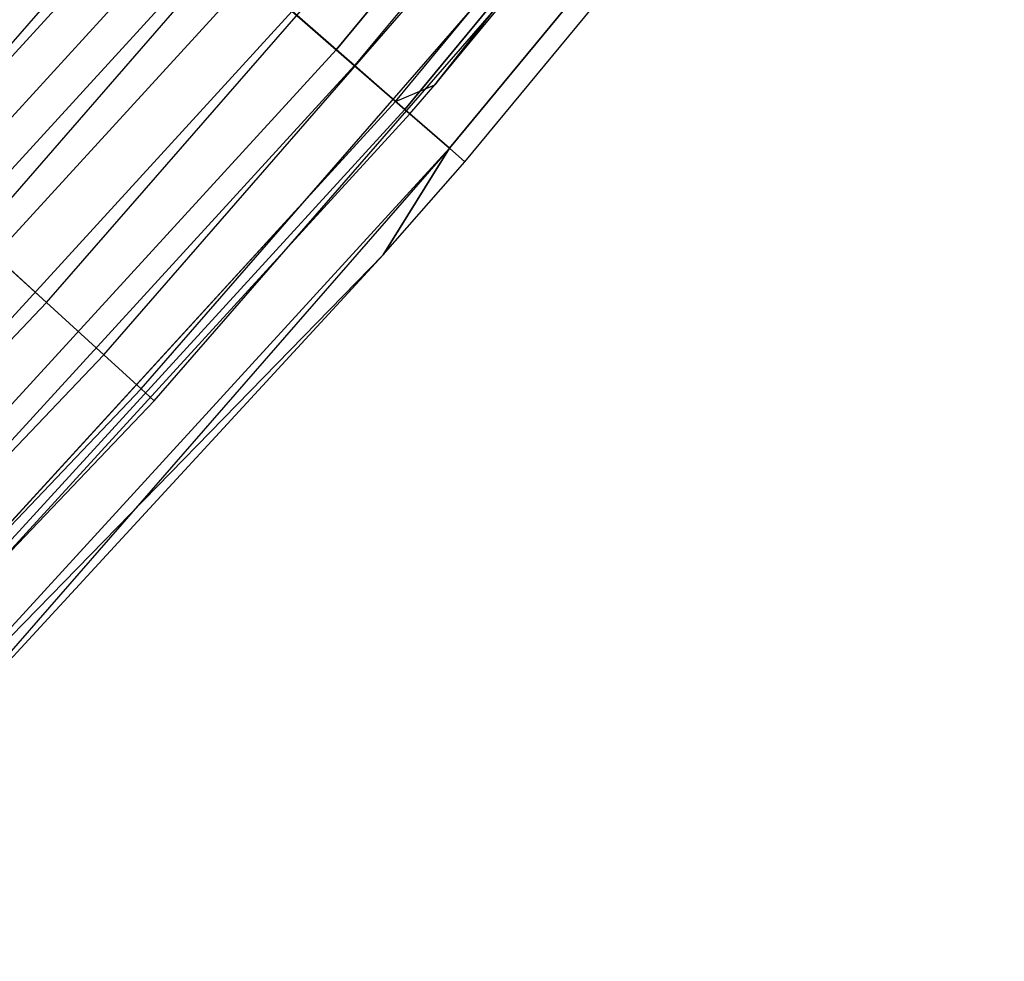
# Model space of a CAD drawing. Extents: x -176 to 176, y -176 to 176.
# Tile 184 of 208: x 84 to 91, y -81 to -75. Entities that reach past the tile are written whole.
import ezdxf

# ---------------------------------------------------------------- set-up
doc = ezdxf.new("R2010")
doc.units = 0
doc.header["$LTSCALE"] = 25.4
doc.layers.get('0').update_dxf_attribs({"linetype": 'CONTINUOUS'})

# ---------------------------------------------------------------- blocks, each defined once
blk = doc.blocks.new('BIURKOWA_B_STL')
at = {"color": 0}
for p, q in [((86.2336, -75.0675, 201.6168), (89.8964, -70.6399, 201.6168)), ((86.2336, -75.0675, 201.6168), (89.8964, -70.6399, 201.6168)), ((89.8964, -70.6399, 0.3832), (86.2336, -75.0675, 0.3832)), ((89.8964, -70.6399, 0.3832), (86.2336, -75.0675, 0.3832)), ((90.0277, -70.7431, 1.1738), (86.3595, -75.1771, 1.1738)), ((90.0277, -70.7431, 1.1738), (86.3595, -75.1771, 1.1738)), ((90.0277, -70.7431, 200.8262), (86.3595, -75.1771, 200.8262)), ((90.0277, -70.7431, 200.8262), (86.3595, -75.1771, 200.8262)), ((86.6409, -75.422, 1.7908), (90.321, -70.9736, 1.7908)), ((86.6409, -75.422, 1.7908), (90.321, -70.9736, 1.7908)), ((86.6409, -75.422, 200.2092), (90.321, -70.9736, 200.2092)), ((86.6409, -75.422, 200.2092), (90.321, -70.9736, 200.2092)), ((90.321, -70.9736, 1.7908), (86.9112, -75.309, 2.5)), ((90.321, -70.9736, 1.7908), (86.9112, -75.309, 2.5)), ((86.9112, -75.309, 199.5), (90.321, -70.9736, 200.2092)), ((86.9112, -75.309, 199.5), (90.321, -70.9736, 200.2092)), ((86.7047, -75.4775, 201.0587), (90.3875, -71.0258, 201.0587)), ((86.7047, -75.4775, 201.0587), (90.3875, -71.0258, 201.0587)), ((90.3875, -71.0258, 0.9413), (86.7047, -75.4775, 0.9413)), ((90.3875, -71.0258, 0.9413), (86.7047, -75.4775, 0.9413)), ((86.9112, -75.309, 2.5), (90.4232, -71.0539, 2.5)), ((86.9112, -75.309, 2.5), (90.4232, -71.0539, 2.5)), ((86.9112, -75.309, 199.5), (90.4232, -71.0539, 199.5)), ((86.9112, -75.309, 199.5), (90.4232, -71.0539, 199.5)), ((87.0102, -75.7435, 200.3257), (90.706, -71.2761, 200.3257)), ((87.0102, -75.7435, 200.3257), (90.706, -71.2761, 200.3257)), ((90.706, -71.2761, 1.6743), (87.0102, -75.7435, 1.6743)), ((90.706, -71.2761, 1.6743), (87.0102, -75.7435, 1.6743)), ((87.116, -75.8357, 199.5), (90.8163, -71.3628, 199.5)), ((87.116, -75.8357, 199.5), (90.8163, -71.3628, 199.5)), ((87.116, -75.8357, 2.5), (90.8163, -71.3628, 2.5)), ((87.116, -75.8357, 2.5), (90.8163, -71.3628, 2.5)), ((83.2514, -75.8936, 201.4696), (86.6675, -71.9678, 201.4696)), ((83.2514, -75.8936, 197.5304), (86.6675, -71.9678, 197.5304)), ((83.2514, -75.8936, 197.5304), (86.6675, -71.9678, 197.5304)), ((83.2514, -75.8936, 201.4696), (86.6675, -71.9678, 201.4696)), ((83.2514, -75.8936, 4.4696), (86.6675, -71.9678, 4.4696)), ((83.2514, -75.8936, 0.5304), (86.6675, -71.9678, 0.5304)), ((83.2514, -75.8936, 0.5304), (86.6675, -71.9678, 0.5304)), ((83.2514, -75.8936, 4.4696), (86.6675, -71.9678, 4.4696)), ((83.7647, -76.3616, 201.4696), (87.2019, -72.4116, 201.4696)), ((83.7647, -76.3616, 197.5304), (87.2019, -72.4116, 197.5304)), ((83.7647, -76.3616, 197.5304), (87.2019, -72.4116, 197.5304)), ((83.7647, -76.3616, 201.4696), (87.2019, -72.4116, 201.4696)), ((83.7647, -76.3616, 4.4696), (87.2019, -72.4116, 4.4696)), ((83.7647, -76.3616, 0.5304), (87.2019, -72.4116, 0.5304)), ((83.7647, -76.3616, 0.5304), (87.2019, -72.4116, 0.5304)), ((83.7647, -76.3616, 4.4696), (87.2019, -72.4116, 4.4696)), ((84.247, -76.8013, 201.2321), (87.7041, -72.8285, 201.2321)), ((84.247, -76.8013, 201.2321), (87.7041, -72.8285, 201.2321)), ((84.247, -76.8013, 197.7679), (87.7041, -72.8285, 197.7679)), ((84.247, -76.8013, 197.7679), (87.7041, -72.8285, 197.7679)), ((84.247, -76.8013, 4.2321), (87.7041, -72.8285, 4.2321)), ((84.247, -76.8013, 4.2321), (87.7041, -72.8285, 4.2321)), ((84.247, -76.8013, 0.7679), (87.7041, -72.8285, 0.7679)), ((84.247, -76.8013, 0.7679), (87.7041, -72.8285, 0.7679)), ((84.6402, -77.1598, 200.7856), (88.1134, -73.1685, 200.7856)), ((84.6402, -77.1598, 200.7856), (88.1134, -73.1685, 200.7856)), ((84.6402, -77.1598, 198.2144), (88.1134, -73.1685, 198.2144)), ((84.6402, -77.1598, 198.2144), (88.1134, -73.1685, 198.2144)), ((84.6402, -77.1598, 3.7856), (88.1134, -73.1685, 3.7856)), ((84.6402, -77.1598, 3.7856), (88.1134, -73.1685, 3.7856)), ((84.6402, -77.1598, 1.2144), (88.1134, -73.1685, 1.2144)), ((84.6402, -77.1598, 1.2144), (88.1134, -73.1685, 1.2144)), ((84.8969, -77.3937, 200.184), (88.3806, -73.3903, 200.184)), ((84.8969, -77.3937, 200.184), (88.3806, -73.3903, 200.184)), ((84.8969, -77.3937, 198.816), (88.3806, -73.3903, 198.816)), ((84.8969, -77.3937, 198.816), (88.3806, -73.3903, 198.816)), ((84.8969, -77.3937, 3.184), (88.3806, -73.3903, 3.184)), ((84.8969, -77.3937, 3.184), (88.3806, -73.3903, 3.184)), ((84.8969, -77.3937, 1.816), (88.3806, -73.3903, 1.816)), ((84.8969, -77.3937, 1.816), (88.3806, -73.3903, 1.816)), ((84.986, -77.475, 199.5), (88.4734, -73.4674, 199.5)), ((84.986, -77.475, 199.5), (88.4734, -73.4674, 199.5)), ((84.986, -77.475, 2.5), (88.4734, -73.4674, 2.5)), ((84.986, -77.475, 2.5), (88.4734, -73.4674, 2.5)), ((85.0193, -74.0104, 201.9843), (81.1933, -78.1887, 201.9843)), ((85.0193, -74.0104, 201.9843), (81.1933, -78.1887, 201.9843)), ((81.1933, -78.1887, 0.0157), (85.0193, -74.0104, 0.0157)), ((81.1933, -78.1887, 0.0157), (85.0193, -74.0104, 0.0157)), ((85.2304, -74.1942, 197), (81.3949, -78.3828, 197)), ((81.3949, -78.3828, 5), (85.2304, -74.1942, 5)), ((81.3949, -78.3828, 5), (85.2304, -74.1942, 5)), ((81.3949, -78.3828, 4.5), (85.2304, -74.1942, 4.5)), ((81.3949, -78.3828, 4.5), (85.2304, -74.1942, 4.5)), ((81.3949, -78.3828, 197.5), (85.2304, -74.1942, 197.5)), ((81.3949, -78.3828, 197.5), (85.2304, -74.1942, 197.5)), ((85.2304, -74.1942, 197), (81.3949, -78.3828, 197)), ((81.5686, -78.55, 0.5146), (85.4122, -74.3525, 0.5146)), ((81.5686, -78.55, 0.5146), (85.4122, -74.3525, 0.5146)), ((85.4122, -74.3525, 201.4854), (81.5686, -78.55, 201.4854)), ((85.4122, -74.3525, 201.4854), (81.5686, -78.55, 201.4854)), ((85.65, -74.5594, 201.9373), (81.7956, -78.7687, 201.9373)), ((85.65, -74.5594, 201.9373), (81.7956, -78.7687, 201.9373)), ((81.7956, -78.7687, 0.0627), (85.65, -74.5594, 0.0627)), ((81.7956, -78.7687, 0.0627), (85.65, -74.5594, 0.0627)), ((86.2336, -75.0675, 201.6168), (85.65, -74.5594, 201.9373)), ((86.2336, -75.0675, 201.6168), (85.65, -74.5594, 201.9373)), ((85.65, -74.5594, 0.0627), (86.2336, -75.0675, 0.3832)), ((85.65, -74.5594, 0.0627), (86.2336, -75.0675, 0.3832)), ((82.0644, -79.0275, 0.7291), (85.9314, -74.8045, 0.7291)), ((82.0644, -79.0275, 0.7291), (85.9314, -74.8045, 0.7291)), ((85.9314, -74.8045, 201.2709), (82.0644, -79.0275, 201.2709)), ((85.9314, -74.8045, 201.2709), (82.0644, -79.0275, 201.2709)), ((86.3595, -75.1771, 1.1738), (85.9314, -74.8045, 0.7291)), ((86.3595, -75.1771, 1.1738), (85.9314, -74.8045, 0.7291)), ((85.9314, -74.8045, 201.2709), (86.3595, -75.1771, 200.8262)), ((85.9314, -74.8045, 201.2709), (86.3595, -75.1771, 200.8262)), ((86.2336, -75.0675, 201.6168), (82.353, -79.3054, 201.6168)), ((86.2336, -75.0675, 201.6168), (82.353, -79.3054, 201.6168)), ((82.353, -79.3054, 0.3832), (86.2336, -75.0675, 0.3832)), ((82.353, -79.3054, 0.3832), (86.2336, -75.0675, 0.3832)), ((86.7047, -75.4775, 201.0587), (86.2336, -75.0675, 201.6168)), ((86.7047, -75.4775, 201.0587), (86.2336, -75.0675, 201.6168)), ((86.2336, -75.0675, 0.3832), (86.7047, -75.4775, 0.9413)), ((86.2336, -75.0675, 0.3832), (86.7047, -75.4775, 0.9413)), ((86.3595, -75.1771, 1.1738), (82.4732, -79.4212, 1.1738)), ((86.3595, -75.1771, 1.1738), (82.4732, -79.4212, 1.1738)), ((82.4732, -79.4212, 200.8262), (86.3595, -75.1771, 200.8262)), ((82.4732, -79.4212, 200.8262), (86.3595, -75.1771, 200.8262)), ((86.6409, -75.422, 1.7908), (86.3595, -75.1771, 1.1738)), ((86.6409, -75.422, 1.7908), (86.3595, -75.1771, 1.1738)), ((86.6409, -75.422, 200.2092), (86.3595, -75.1771, 200.8262)), ((86.6409, -75.422, 200.2092), (86.3595, -75.1771, 200.8262)), ((86.6409, -75.422, 1.7908), (86.9112, -75.309, 2.5)), ((86.6409, -75.422, 1.7908), (86.9112, -75.309, 2.5)), ((86.6409, -75.422, 200.2092), (86.9112, -75.309, 199.5)), ((86.6409, -75.422, 200.2092), (86.9112, -75.309, 199.5)), ((86.7389, -75.5074, 2.5), (86.9112, -75.309, 2.5)), ((86.7389, -75.5074, 2.5), (86.9112, -75.309, 2.5)), ((86.7389, -75.5074, 199.5), (86.9112, -75.309, 199.5)), ((86.7389, -75.5074, 199.5), (86.9112, -75.309, 199.5)), ((86.9112, -75.309, 2.5), (86.9112, -75.309, 199.5)), ((86.9112, -75.309, 2.5), (86.9112, -75.309, 199.5)), ((86.6409, -75.422, 1.7908), (82.7419, -79.68, 1.7908)), ((86.6409, -75.422, 1.7908), (82.7419, -79.68, 1.7908)), ((82.7419, -79.68, 200.2092), (86.6409, -75.422, 200.2092)), ((82.7419, -79.68, 200.2092), (86.6409, -75.422, 200.2092)), ((86.7389, -75.5074, 2.5), (86.6409, -75.422, 1.7908)), ((86.7389, -75.5074, 2.5), (86.6409, -75.422, 1.7908)), ((86.7389, -75.5074, 199.5), (86.6409, -75.422, 200.2092)), ((86.7389, -75.5074, 199.5), (86.6409, -75.422, 200.2092)), ((86.7047, -75.4775, 201.0587), (82.8028, -79.7386, 201.0587)), ((86.7047, -75.4775, 201.0587), (82.8028, -79.7386, 201.0587)), ((82.8028, -79.7386, 0.9413), (86.7047, -75.4775, 0.9413)), ((82.8028, -79.7386, 0.9413), (86.7047, -75.4775, 0.9413)), ((87.0102, -75.7435, 200.3257), (86.7047, -75.4775, 201.0587)), ((87.0102, -75.7435, 200.3257), (86.7047, -75.4775, 201.0587)), ((86.7047, -75.4775, 0.9413), (87.0102, -75.7435, 1.6743)), ((86.7047, -75.4775, 0.9413), (87.0102, -75.7435, 1.6743)), ((82.8355, -79.7701, 2.5), (86.7389, -75.5074, 2.5)), ((82.8355, -79.7701, 2.5), (86.7389, -75.5074, 2.5)), ((82.8355, -79.7701, 199.5), (86.7389, -75.5074, 199.5)), ((82.8355, -79.7701, 199.5), (86.7389, -75.5074, 199.5)), ((86.7389, -75.5074, 2.5), (86.7389, -75.5074, 199.5)), ((86.7389, -75.5074, 2.5), (86.7389, -75.5074, 199.5)), ((87.0102, -75.7435, 200.3257), (83.0946, -80.0196, 200.3257)), ((87.0102, -75.7435, 200.3257), (83.0946, -80.0196, 200.3257)), ((83.0946, -80.0196, 1.6743), (87.0102, -75.7435, 1.6743)), ((83.0946, -80.0196, 1.6743), (87.0102, -75.7435, 1.6743)), ((87.0102, -75.7435, 200.3257), (83.1957, -80.117, 199.5)), ((87.0102, -75.7435, 200.3257), (83.1957, -80.117, 199.5)), ((87.0102, -75.7435, 200.3257), (86.5569, -76.4732, 199.5)), ((87.0102, -75.7435, 200.3257), (86.5569, -76.4732, 199.5)), ((86.5569, -76.4732, 2.5), (87.0102, -75.7435, 1.6743)), ((86.5569, -76.4732, 2.5), (87.0102, -75.7435, 1.6743)), ((87.116, -75.8357, 199.5), (87.0102, -75.7435, 200.3257)), ((87.116, -75.8357, 199.5), (87.0102, -75.7435, 200.3257)), ((87.0102, -75.7435, 1.6743), (87.116, -75.8357, 2.5)), ((87.0102, -75.7435, 1.6743), (87.116, -75.8357, 2.5)), ((86.5569, -76.4732, 199.5), (87.116, -75.8357, 199.5)), ((86.5569, -76.4732, 199.5), (87.116, -75.8357, 199.5)), ((86.5569, -76.4732, 2.5), (87.116, -75.8357, 2.5)), ((86.5569, -76.4732, 2.5), (87.116, -75.8357, 2.5)), ((87.116, -75.8357, 199.5), (87.116, -75.8357, 2.5)), ((87.116, -75.8357, 199.5), (87.116, -75.8357, 2.5)), ((84.247, -76.8013, 201.2321), (83.7647, -76.3616, 201.4696)), ((84.247, -76.8013, 201.2321), (83.7647, -76.3616, 201.4696)), ((83.7647, -76.3616, 197.5304), (84.247, -76.8013, 197.7679)), ((83.7647, -76.3616, 197.5304), (84.247, -76.8013, 197.7679)), ((84.247, -76.8013, 4.2321), (83.7647, -76.3616, 4.4696)), ((84.247, -76.8013, 4.2321), (83.7647, -76.3616, 4.4696)), ((83.7647, -76.3616, 0.5304), (84.247, -76.8013, 0.7679)), ((83.7647, -76.3616, 0.5304), (84.247, -76.8013, 0.7679)), ((83.0946, -80.0196, 1.6743), (86.5569, -76.4732, 2.5)), ((83.0946, -80.0196, 1.6743), (86.5569, -76.4732, 2.5)), ((83.1957, -80.117, 199.5), (86.5569, -76.4732, 199.5)), ((83.1957, -80.117, 199.5), (86.5569, -76.4732, 199.5)), ((83.1957, -80.117, 2.5), (86.5569, -76.4732, 2.5)), ((83.1957, -80.117, 2.5), (86.5569, -76.4732, 2.5)), ((86.5569, -76.4732, 199.5), (86.5569, -76.4732, 2.5)), ((86.5569, -76.4732, 199.5), (86.5569, -76.4732, 2.5)), ((80.6102, -80.6102, 201.2321), (84.247, -76.8013, 201.2321)), ((80.6102, -80.6102, 201.2321), (84.247, -76.8013, 201.2321)), ((80.6102, -80.6102, 197.7679), (84.247, -76.8013, 197.7679)), ((80.6102, -80.6102, 197.7679), (84.247, -76.8013, 197.7679)), ((80.6102, -80.6102, 4.2321), (84.247, -76.8013, 4.2321)), ((80.6102, -80.6102, 4.2321), (84.247, -76.8013, 4.2321)), ((80.6102, -80.6102, 0.7679), (84.247, -76.8013, 0.7679)), ((80.6102, -80.6102, 0.7679), (84.247, -76.8013, 0.7679)), ((84.6402, -77.1598, 200.7856), (84.247, -76.8013, 201.2321)), ((84.6402, -77.1598, 200.7856), (84.247, -76.8013, 201.2321)), ((84.247, -76.8013, 197.7679), (84.6402, -77.1598, 198.2144)), ((84.247, -76.8013, 197.7679), (84.6402, -77.1598, 198.2144)), ((84.6402, -77.1598, 3.7856), (84.247, -76.8013, 4.2321)), ((84.6402, -77.1598, 3.7856), (84.247, -76.8013, 4.2321)), ((84.247, -76.8013, 0.7679), (84.6402, -77.1598, 1.2144)), ((84.247, -76.8013, 0.7679), (84.6402, -77.1598, 1.2144)), ((80.9864, -80.9864, 200.7856), (84.6402, -77.1598, 200.7856)), ((80.9864, -80.9864, 200.7856), (84.6402, -77.1598, 200.7856)), ((80.9864, -80.9864, 198.2144), (84.6402, -77.1598, 198.2144)), ((80.9864, -80.9864, 198.2144), (84.6402, -77.1598, 198.2144)), ((80.9864, -80.9864, 3.7856), (84.6402, -77.1598, 3.7856)), ((80.9864, -80.9864, 3.7856), (84.6402, -77.1598, 3.7856)), ((80.9864, -80.9864, 1.2144), (84.6402, -77.1598, 1.2144)), ((80.9864, -80.9864, 1.2144), (84.6402, -77.1598, 1.2144)), ((84.8969, -77.3937, 200.184), (84.6402, -77.1598, 200.7856)), ((84.8969, -77.3937, 200.184), (84.6402, -77.1598, 200.7856)), ((84.6402, -77.1598, 198.2144), (84.8969, -77.3937, 198.816)), ((84.6402, -77.1598, 198.2144), (84.8969, -77.3937, 198.816)), ((84.8969, -77.3937, 3.184), (84.6402, -77.1598, 3.7856)), ((84.8969, -77.3937, 3.184), (84.6402, -77.1598, 3.7856)), ((84.6402, -77.1598, 1.2144), (84.8969, -77.3937, 1.816)), ((84.6402, -77.1598, 1.2144), (84.8969, -77.3937, 1.816)), ((81.232, -81.232, 200.184), (84.8969, -77.3937, 200.184)), ((81.232, -81.232, 200.184), (84.8969, -77.3937, 200.184)), ((81.232, -81.232, 198.816), (84.8969, -77.3937, 198.816)), ((81.232, -81.232, 198.816), (84.8969, -77.3937, 198.816)), ((81.232, -81.232, 3.184), (84.8969, -77.3937, 3.184)), ((81.232, -81.232, 3.184), (84.8969, -77.3937, 3.184)), ((81.232, -81.232, 1.816), (84.8969, -77.3937, 1.816)), ((81.232, -81.232, 1.816), (84.8969, -77.3937, 1.816)), ((84.986, -77.475, 199.5), (84.8969, -77.3937, 200.184)), ((84.986, -77.475, 199.5), (84.8969, -77.3937, 200.184)), ((84.8969, -77.3937, 198.816), (84.986, -77.475, 199.5)), ((84.8969, -77.3937, 198.816), (84.986, -77.475, 199.5)), ((84.986, -77.475, 2.5), (84.8969, -77.3937, 3.184)), ((84.986, -77.475, 2.5), (84.8969, -77.3937, 3.184)), ((84.8969, -77.3937, 1.816), (84.986, -77.475, 2.5)), ((84.8969, -77.3937, 1.816), (84.986, -77.475, 2.5)), ((81.3173, -81.3173, 199.5), (84.986, -77.475, 199.5)), ((81.3173, -81.3173, 199.5), (84.986, -77.475, 199.5)), ((81.3173, -81.3173, 2.5), (84.986, -77.475, 2.5)), ((81.3173, -81.3173, 2.5), (84.986, -77.475, 2.5))]:
    blk.add_line(p, q, dxfattribs=at)

msp = doc.modelspace()

# ---------------------------------------------------------------- block references
at = {"color": 253}
msp.add_blockref('BIURKOWA_B_STL', (0, 0), dxfattribs=at)

doc.saveas('drawing.dxf')
